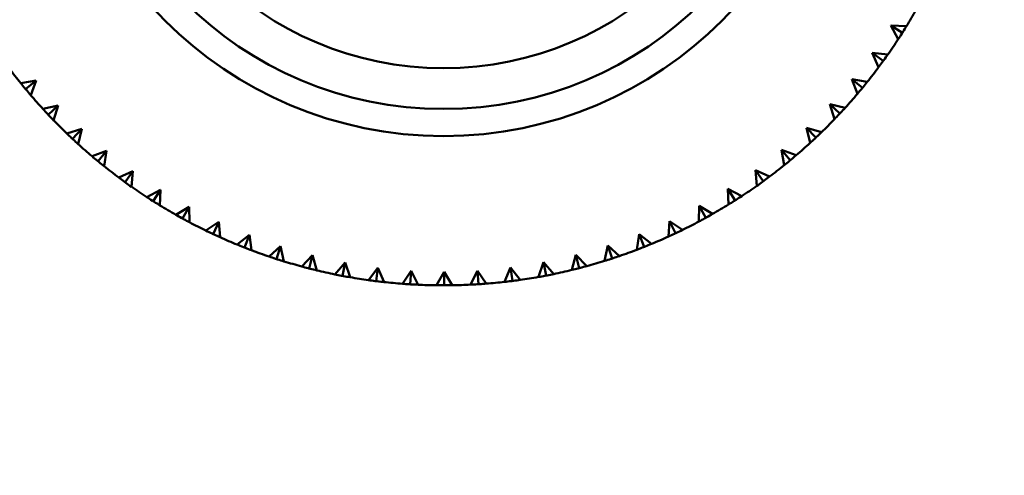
# Model space of a CAD drawing. Header units: millimetres. Extents: x 209 to 1990, y 91 to 2957.
# Tile 9 of 24: x 439 to 475, y 168 to 185. Entities that reach past the tile are written whole.
import ezdxf

# ---------------------------------------------------------------- set-up
doc = ezdxf.new("R2010")
doc.units = ezdxf.units.MM
doc.header["$LTSCALE"] = 10
doc.layers.add('Widoczne (ISO)', color=7, linetype='Continuous', lineweight=50)

msp = doc.modelspace()

# ---------------------------------------------------------------- linework, layer by layer
at = {"layer": 'Widoczne (ISO)'}
for p, q in [((471.144, 184.794), (470.721, 185.062)), ((470.988, 184.552), (470.721, 185.062)), ((470.721, 185.062), (471.296, 185.038)), ((470.439, 183.754), (470.034, 184.047)), ((470.269, 183.522), (470.034, 184.047)), ((470.034, 184.047), (470.606, 183.988)), ((438.668, 182.937), (439.235, 183.033)), ((438.85, 182.714), (439.235, 183.033)), ((439.235, 183.033), (439.035, 182.494)), ((469.671, 182.76), (469.285, 183.078)), ((469.486, 182.54), (469.285, 183.078)), ((469.285, 183.078), (469.852, 182.983)), ((439.487, 181.984), (440.046, 182.116)), ((439.682, 181.773), (440.046, 182.116)), ((440.046, 182.116), (439.881, 181.565)), ((468.841, 181.816), (468.476, 182.158)), ((468.643, 181.608), (468.476, 182.158)), ((468.476, 182.158), (469.036, 182.028)), ((440.364, 181.084), (440.914, 181.251)), ((440.572, 180.886), (440.914, 181.251)), ((440.914, 181.251), (440.783, 180.691)), ((467.954, 180.927), (467.611, 181.291)), ((467.743, 180.731), (467.611, 181.291)), ((467.611, 181.291), (468.162, 181.125)), ((441.295, 180.241), (441.834, 180.442)), ((441.516, 180.056), (441.834, 180.442)), ((441.834, 180.442), (441.739, 179.875)), ((467.013, 180.094), (466.693, 180.479)), ((466.79, 179.912), (466.693, 180.479)), ((466.693, 180.479), (467.233, 180.28)), ((442.278, 179.458), (442.803, 179.693)), ((442.51, 179.288), (442.803, 179.693)), ((442.803, 179.693), (442.744, 179.121)), ((466.021, 179.323), (465.727, 179.727)), ((465.788, 179.155), (465.727, 179.727)), ((465.727, 179.727), (466.252, 179.494)), ((443.308, 178.739), (443.817, 179.006)), ((443.55, 178.583), (443.817, 179.006)), ((443.817, 179.006), (443.794, 178.431)), ((464.983, 178.615), (464.714, 179.037)), ((464.739, 178.462), (464.714, 179.037)), ((464.714, 179.037), (465.224, 178.771)), ((444.381, 178.085), (444.873, 178.384)), ((444.632, 177.945), (444.873, 178.384)), ((444.873, 178.384), (444.885, 177.809)), ((463.65, 177.837), (463.661, 178.412)), ((463.902, 177.974), (463.661, 178.412)), ((463.661, 178.412), (464.153, 178.115)), ((445.493, 177.5), (445.965, 177.829)), ((445.753, 177.376), (445.965, 177.829)), ((445.965, 177.829), (446.014, 177.256)), ((462.523, 177.281), (462.57, 177.854)), ((462.784, 177.402), (462.57, 177.854)), ((462.57, 177.854), (463.043, 177.526)), ((446.64, 176.987), (447.09, 177.344)), ((446.907, 176.879), (447.09, 177.344)), ((447.09, 177.344), (447.175, 176.776)), ((461.364, 176.797), (461.447, 177.366)), ((461.631, 176.901), (461.447, 177.366)), ((461.447, 177.366), (461.898, 177.009)), ((447.816, 176.546), (448.243, 176.931)), ((448.089, 176.455), (448.243, 176.931)), ((448.243, 176.931), (448.363, 176.369)), ((460.176, 176.386), (460.295, 176.949)), ((460.45, 176.474), (460.295, 176.949)), ((460.295, 176.949), (460.723, 176.565)), ((449.018, 176.18), (449.42, 176.591)), ((449.296, 176.107), (449.42, 176.591)), ((449.42, 176.591), (449.575, 176.038)), ((450.241, 175.89), (450.616, 176.326)), ((450.523, 175.834), (450.616, 176.326)), ((450.616, 176.326), (450.806, 175.783)), ((457.736, 175.793), (457.924, 176.336)), ((458.018, 175.845), (457.924, 176.336)), ((457.924, 176.336), (458.3, 175.902)), ((458.965, 176.051), (459.119, 176.606)), ((459.244, 176.121), (459.119, 176.606)), ((459.119, 176.606), (459.522, 176.195)), ((451.479, 175.677), (451.826, 176.136)), ((451.764, 175.64), (451.826, 176.136)), ((451.826, 176.136), (452.05, 175.606)), ((452.728, 175.543), (453.046, 176.022)), ((453.015, 175.523), (453.046, 176.022)), ((453.046, 176.022), (453.302, 175.508)), ((453.984, 175.487), (454.27, 175.986)), ((454.271, 175.486), (454.27, 175.986)), ((454.27, 175.986), (454.559, 175.488)), ((455.24, 175.511), (455.495, 176.026)), ((455.527, 175.527), (455.495, 176.026)), ((455.495, 176.026), (455.814, 175.548)), ((456.492, 175.613), (456.714, 176.143)), ((456.778, 175.647), (456.714, 176.143)), ((456.714, 176.143), (457.062, 175.686))]:
    msp.add_line(p, q, dxfattribs=at)
for radius in [50, 14.5, 13.5, 12]:
    msp.add_circle((454.241, 195.486), radius, dxfattribs=at)
for start, end in [(328.509, 330.4618), (324.909, 326.8618), (321.309, 323.2618), (216.909, 218.8618), (220.509, 222.4618), (317.709, 319.6618), (224.109, 226.0618), (314.109, 316.0618), (227.709, 229.6618), (310.509, 312.4618), (306.909, 308.8618), (231.309, 233.2618), (234.909, 236.8618), (303.309, 305.2618), (299.709, 301.6618), (238.509, 240.4618), (242.109, 244.0618), (296.109, 298.0618), (245.709, 247.6618), (292.509, 294.4618), (249.309, 251.2618), (288.909, 290.8618), (252.909, 254.8618), (285.309, 287.2618), (256.509, 258.4618), (281.709, 283.6618), (260.109, 262.0618), (263.709, 265.6618), (274.509, 276.4618), (278.109, 280.0618), (267.309, 269.2618), (270.909, 272.8618)]:
    msp.add_arc((454.241, 195.486), 20, start, end, dxfattribs=at)
for points, knots in [([(471.296, 185.038), (471.253, 184.968), (471.209, 184.898), (471.158, 184.817), (471.151, 184.805), (471.144, 184.794)], [0.01597845, 0.01597845, 0.01597845, 0.01597845, 0.06606705, 0.06606705, 0.07409033, 0.07409033, 0.07409033, 0.07409033]), ([(471.144, 184.794), (471.137, 184.783), (471.13, 184.772), (471.078, 184.691), (471.034, 184.622), (470.988, 184.552)], [0.05804162, 0.05804162, 0.05804162, 0.05804162, 0.06605559, 0.06605559, 0.11615352, 0.11615352, 0.11615352, 0.11615352]), ([(470.606, 183.988), (470.559, 183.921), (470.511, 183.853), (470.455, 183.775), (470.447, 183.765), (470.439, 183.754)], [0.01597845, 0.01597845, 0.01597845, 0.01597845, 0.06606705, 0.06606705, 0.07409033, 0.07409033, 0.07409033, 0.07409033]), ([(470.439, 183.754), (470.431, 183.743), (470.424, 183.733), (470.367, 183.655), (470.318, 183.589), (470.269, 183.522)], [0.05804162, 0.05804162, 0.05804162, 0.05804162, 0.06605559, 0.06605559, 0.11615352, 0.11615352, 0.11615352, 0.11615352]), ([(438.85, 182.714), (438.842, 182.724), (438.833, 182.735), (438.772, 182.808), (438.72, 182.872), (438.668, 182.937)], [0.05804162, 0.05804162, 0.05804162, 0.05804162, 0.06605559, 0.06605559, 0.11615352, 0.11615352, 0.11615352, 0.11615352]), ([(469.852, 182.983), (469.8, 182.919), (469.748, 182.855), (469.687, 182.781), (469.679, 182.77), (469.671, 182.76)], [0.01597845, 0.01597845, 0.01597845, 0.01597845, 0.06606705, 0.06606705, 0.07409033, 0.07409033, 0.07409033, 0.07409033]), ([(439.035, 182.494), (438.982, 182.557), (438.928, 182.62), (438.867, 182.694), (438.859, 182.704), (438.85, 182.714)], [0.01597845, 0.01597845, 0.01597845, 0.01597845, 0.06606705, 0.06606705, 0.07409033, 0.07409033, 0.07409033, 0.07409033]), ([(469.671, 182.76), (469.662, 182.75), (469.654, 182.74), (469.593, 182.666), (469.539, 182.603), (469.486, 182.54)], [0.05804162, 0.05804162, 0.05804162, 0.05804162, 0.06605559, 0.06605559, 0.11615352, 0.11615352, 0.11615352, 0.11615352]), ([(439.682, 181.773), (439.673, 181.783), (439.664, 181.792), (439.599, 181.862), (439.542, 181.923), (439.487, 181.984)], [0.05804162, 0.05804162, 0.05804162, 0.05804162, 0.06605559, 0.06605559, 0.11615352, 0.11615352, 0.11615352, 0.11615352]), ([(439.881, 181.565), (439.824, 181.624), (439.766, 181.684), (439.701, 181.754), (439.691, 181.763), (439.682, 181.773)], [0.01597845, 0.01597845, 0.01597845, 0.01597845, 0.06606705, 0.06606705, 0.07409033, 0.07409033, 0.07409033, 0.07409033]), ([(468.841, 181.816), (468.832, 181.807), (468.823, 181.797), (468.757, 181.727), (468.7, 181.667), (468.643, 181.608)], [0.05804162, 0.05804162, 0.05804162, 0.05804162, 0.06605559, 0.06605559, 0.11615352, 0.11615352, 0.11615352, 0.11615352]), ([(469.036, 182.028), (468.98, 181.967), (468.925, 181.906), (468.859, 181.836), (468.85, 181.826), (468.841, 181.816)], [0.01597845, 0.01597845, 0.01597845, 0.01597845, 0.06606705, 0.06606705, 0.07409033, 0.07409033, 0.07409033, 0.07409033]), ([(440.572, 180.886), (440.562, 180.895), (440.553, 180.904), (440.483, 180.97), (440.423, 181.027), (440.364, 181.084)], [0.05804162, 0.05804162, 0.05804162, 0.05804162, 0.06605559, 0.06605559, 0.11615352, 0.11615352, 0.11615352, 0.11615352]), ([(468.162, 181.125), (468.103, 181.068), (468.043, 181.011), (467.973, 180.945), (467.964, 180.936), (467.954, 180.927)], [0.01597845, 0.01597845, 0.01597845, 0.01597845, 0.06606705, 0.06606705, 0.07409033, 0.07409033, 0.07409033, 0.07409033]), ([(440.783, 180.691), (440.722, 180.746), (440.662, 180.802), (440.591, 180.868), (440.582, 180.877), (440.572, 180.886)], [0.01597845, 0.01597845, 0.01597845, 0.01597845, 0.06606705, 0.06606705, 0.07409033, 0.07409033, 0.07409033, 0.07409033]), ([(467.954, 180.927), (467.944, 180.918), (467.935, 180.909), (467.865, 180.843), (467.804, 180.787), (467.743, 180.731)], [0.05804162, 0.05804162, 0.05804162, 0.05804162, 0.06605559, 0.06605559, 0.11615352, 0.11615352, 0.11615352, 0.11615352]), ([(467.233, 180.28), (467.17, 180.226), (467.107, 180.173), (467.033, 180.111), (467.023, 180.103), (467.013, 180.094)], [0.01597845, 0.01597845, 0.01597845, 0.01597845, 0.06606705, 0.06606705, 0.07409033, 0.07409033, 0.07409033, 0.07409033]), ([(441.516, 180.056), (441.506, 180.065), (441.495, 180.073), (441.422, 180.134), (441.358, 180.187), (441.295, 180.241)], [0.05804162, 0.05804162, 0.05804162, 0.05804162, 0.06605559, 0.06605559, 0.11615352, 0.11615352, 0.11615352, 0.11615352]), ([(441.739, 179.875), (441.674, 179.927), (441.61, 179.979), (441.536, 180.04), (441.526, 180.048), (441.516, 180.056)], [0.01597845, 0.01597845, 0.01597845, 0.01597845, 0.06606705, 0.06606705, 0.07409033, 0.07409033, 0.07409033, 0.07409033]), ([(467.013, 180.094), (467.003, 180.086), (466.992, 180.077), (466.918, 180.016), (466.854, 179.964), (466.79, 179.912)], [0.05804162, 0.05804162, 0.05804162, 0.05804162, 0.06605559, 0.06605559, 0.11615352, 0.11615352, 0.11615352, 0.11615352]), ([(442.51, 179.288), (442.499, 179.296), (442.488, 179.303), (442.411, 179.36), (442.344, 179.409), (442.278, 179.458)], [0.05804162, 0.05804162, 0.05804162, 0.05804162, 0.06605559, 0.06605559, 0.11615352, 0.11615352, 0.11615352, 0.11615352]), ([(442.744, 179.121), (442.676, 179.168), (442.609, 179.216), (442.531, 179.272), (442.52, 179.28), (442.51, 179.288)], [0.01597845, 0.01597845, 0.01597845, 0.01597845, 0.06606705, 0.06606705, 0.07409033, 0.07409033, 0.07409033, 0.07409033]), ([(466.021, 179.323), (466.01, 179.315), (466, 179.307), (465.922, 179.251), (465.855, 179.203), (465.788, 179.155)], [0.05804162, 0.05804162, 0.05804162, 0.05804162, 0.06605559, 0.06605559, 0.11615352, 0.11615352, 0.11615352, 0.11615352]), ([(466.252, 179.494), (466.186, 179.444), (466.12, 179.395), (466.042, 179.338), (466.032, 179.331), (466.021, 179.323)], [0.01597845, 0.01597845, 0.01597845, 0.01597845, 0.06606705, 0.06606705, 0.07409033, 0.07409033, 0.07409033, 0.07409033]), ([(443.55, 178.583), (443.539, 178.59), (443.528, 178.597), (443.447, 178.649), (443.377, 178.693), (443.308, 178.739)], [0.05804162, 0.05804162, 0.05804162, 0.05804162, 0.06605559, 0.06605559, 0.11615352, 0.11615352, 0.11615352, 0.11615352]), ([(443.794, 178.431), (443.724, 178.474), (443.653, 178.518), (443.572, 178.569), (443.561, 178.576), (443.55, 178.583)], [0.01597845, 0.01597845, 0.01597845, 0.01597845, 0.06606705, 0.06606705, 0.07409033, 0.07409033, 0.07409033, 0.07409033]), ([(464.983, 178.615), (464.972, 178.608), (464.961, 178.601), (464.88, 178.55), (464.81, 178.506), (464.739, 178.462)], [0.05804162, 0.05804162, 0.05804162, 0.05804162, 0.06605559, 0.06605559, 0.11615352, 0.11615352, 0.11615352, 0.11615352]), ([(465.224, 178.771), (465.155, 178.726), (465.086, 178.681), (465.005, 178.629), (464.994, 178.622), (464.983, 178.615)], [0.01597845, 0.01597845, 0.01597845, 0.01597845, 0.06606705, 0.06606705, 0.07409033, 0.07409033, 0.07409033, 0.07409033]), ([(444.632, 177.945), (444.621, 177.952), (444.609, 177.958), (444.525, 178.004), (444.453, 178.044), (444.381, 178.085)], [0.05804162, 0.05804162, 0.05804162, 0.05804162, 0.06605559, 0.06605559, 0.11615352, 0.11615352, 0.11615352, 0.11615352]), ([(464.153, 178.115), (464.081, 178.074), (464.01, 178.033), (463.926, 177.987), (463.914, 177.98), (463.902, 177.974)], [0.01597845, 0.01597845, 0.01597845, 0.01597845, 0.06606705, 0.06606705, 0.07409033, 0.07409033, 0.07409033, 0.07409033]), ([(444.885, 177.809), (444.813, 177.847), (444.74, 177.887), (444.656, 177.932), (444.644, 177.939), (444.632, 177.945)], [0.01597845, 0.01597845, 0.01597845, 0.01597845, 0.06606705, 0.06606705, 0.07409033, 0.07409033, 0.07409033, 0.07409033]), ([(463.902, 177.974), (463.891, 177.967), (463.879, 177.961), (463.795, 177.915), (463.723, 177.876), (463.65, 177.837)], [0.05804162, 0.05804162, 0.05804162, 0.05804162, 0.06605559, 0.06605559, 0.11615352, 0.11615352, 0.11615352, 0.11615352]), ([(445.753, 177.376), (445.741, 177.382), (445.729, 177.388), (445.642, 177.429), (445.568, 177.464), (445.493, 177.5)], [0.05804162, 0.05804162, 0.05804162, 0.05804162, 0.06605559, 0.06605559, 0.11615352, 0.11615352, 0.11615352, 0.11615352]), ([(446.014, 177.256), (445.939, 177.29), (445.864, 177.325), (445.777, 177.365), (445.765, 177.371), (445.753, 177.376)], [0.01597845, 0.01597845, 0.01597845, 0.01597845, 0.06606705, 0.06606705, 0.07409033, 0.07409033, 0.07409033, 0.07409033]), ([(462.784, 177.402), (462.772, 177.396), (462.76, 177.391), (462.673, 177.35), (462.598, 177.315), (462.523, 177.281)], [0.05804162, 0.05804162, 0.05804162, 0.05804162, 0.06605559, 0.06605559, 0.11615352, 0.11615352, 0.11615352, 0.11615352]), ([(463.043, 177.526), (462.969, 177.49), (462.894, 177.454), (462.808, 177.413), (462.796, 177.407), (462.784, 177.402)], [0.01597845, 0.01597845, 0.01597845, 0.01597845, 0.06606705, 0.06606705, 0.07409033, 0.07409033, 0.07409033, 0.07409033]), ([(446.907, 176.879), (446.894, 176.884), (446.882, 176.889), (446.793, 176.924), (446.716, 176.955), (446.64, 176.987)], [0.05804162, 0.05804162, 0.05804162, 0.05804162, 0.06605559, 0.06605559, 0.11615352, 0.11615352, 0.11615352, 0.11615352]), ([(461.898, 177.009), (461.822, 176.978), (461.745, 176.946), (461.656, 176.911), (461.644, 176.906), (461.631, 176.901)], [0.01597845, 0.01597845, 0.01597845, 0.01597845, 0.06606705, 0.06606705, 0.07409033, 0.07409033, 0.07409033, 0.07409033]), ([(447.175, 176.776), (447.098, 176.805), (447.02, 176.834), (446.931, 176.869), (446.919, 176.874), (446.907, 176.879)], [0.01597845, 0.01597845, 0.01597845, 0.01597845, 0.06606705, 0.06606705, 0.07409033, 0.07409033, 0.07409033, 0.07409033]), ([(461.631, 176.901), (461.619, 176.896), (461.607, 176.891), (461.518, 176.856), (461.441, 176.826), (461.364, 176.797)], [0.05804162, 0.05804162, 0.05804162, 0.05804162, 0.06605559, 0.06605559, 0.11615352, 0.11615352, 0.11615352, 0.11615352]), ([(448.089, 176.455), (448.077, 176.459), (448.064, 176.463), (447.973, 176.493), (447.895, 176.519), (447.816, 176.546)], [0.05804162, 0.05804162, 0.05804162, 0.05804162, 0.06605559, 0.06605559, 0.11615352, 0.11615352, 0.11615352, 0.11615352]), ([(448.363, 176.369), (448.285, 176.393), (448.206, 176.418), (448.115, 176.447), (448.102, 176.451), (448.089, 176.455)], [0.01597845, 0.01597845, 0.01597845, 0.01597845, 0.06606705, 0.06606705, 0.07409033, 0.07409033, 0.07409033, 0.07409033]), ([(460.45, 176.474), (460.437, 176.47), (460.425, 176.466), (460.334, 176.436), (460.255, 176.411), (460.176, 176.386)], [0.05804162, 0.05804162, 0.05804162, 0.05804162, 0.06605559, 0.06605559, 0.11615352, 0.11615352, 0.11615352, 0.11615352]), ([(460.723, 176.565), (460.645, 176.538), (460.566, 176.512), (460.475, 176.482), (460.463, 176.478), (460.45, 176.474)], [0.01597845, 0.01597845, 0.01597845, 0.01597845, 0.06606705, 0.06606705, 0.07409033, 0.07409033, 0.07409033, 0.07409033]), ([(449.296, 176.107), (449.284, 176.11), (449.271, 176.113), (449.178, 176.137), (449.098, 176.158), (449.018, 176.18)], [0.05804162, 0.05804162, 0.05804162, 0.05804162, 0.06605559, 0.06605559, 0.11615352, 0.11615352, 0.11615352, 0.11615352]), ([(449.575, 176.038), (449.495, 176.057), (449.415, 176.077), (449.322, 176.1), (449.309, 176.103), (449.296, 176.107)], [0.01597845, 0.01597845, 0.01597845, 0.01597845, 0.06606705, 0.06606705, 0.07409033, 0.07409033, 0.07409033, 0.07409033]), ([(458.3, 175.902), (458.219, 175.885), (458.138, 175.869), (458.044, 175.851), (458.031, 175.848), (458.018, 175.845)], [0.01597845, 0.01597845, 0.01597845, 0.01597845, 0.06606705, 0.06606705, 0.07409033, 0.07409033, 0.07409033, 0.07409033]), ([(459.244, 176.121), (459.231, 176.118), (459.218, 176.115), (459.125, 176.091), (459.045, 176.071), (458.965, 176.051)], [0.05804162, 0.05804162, 0.05804162, 0.05804162, 0.06605559, 0.06605559, 0.11615352, 0.11615352, 0.11615352, 0.11615352]), ([(459.522, 176.195), (459.442, 176.174), (459.362, 176.152), (459.27, 176.128), (459.257, 176.125), (459.244, 176.121)], [0.01597845, 0.01597845, 0.01597845, 0.01597845, 0.06606705, 0.06606705, 0.07409033, 0.07409033, 0.07409033, 0.07409033]), ([(450.523, 175.834), (450.51, 175.837), (450.497, 175.839), (450.403, 175.857), (450.322, 175.873), (450.241, 175.89)], [0.05804162, 0.05804162, 0.05804162, 0.05804162, 0.06605559, 0.06605559, 0.11615352, 0.11615352, 0.11615352, 0.11615352]), ([(450.806, 175.783), (450.724, 175.797), (450.643, 175.812), (450.549, 175.829), (450.536, 175.832), (450.523, 175.834)], [0.01597845, 0.01597845, 0.01597845, 0.01597845, 0.06606705, 0.06606705, 0.07409033, 0.07409033, 0.07409033, 0.07409033]), ([(451.764, 175.64), (451.751, 175.641), (451.738, 175.643), (451.643, 175.655), (451.561, 175.666), (451.479, 175.677)], [0.05804162, 0.05804162, 0.05804162, 0.05804162, 0.06605559, 0.06605559, 0.11615352, 0.11615352, 0.11615352, 0.11615352]), ([(452.05, 175.606), (451.968, 175.615), (451.886, 175.625), (451.79, 175.636), (451.777, 175.638), (451.764, 175.64)], [0.01597845, 0.01597845, 0.01597845, 0.01597845, 0.06606705, 0.06606705, 0.07409033, 0.07409033, 0.07409033, 0.07409033]), ([(453.015, 175.523), (453.002, 175.524), (452.989, 175.525), (452.893, 175.531), (452.811, 175.537), (452.728, 175.543)], [0.05804162, 0.05804162, 0.05804162, 0.05804162, 0.06605559, 0.06605559, 0.11615352, 0.11615352, 0.11615352, 0.11615352]), ([(455.814, 175.548), (455.731, 175.541), (455.649, 175.535), (455.553, 175.529), (455.54, 175.528), (455.527, 175.527)], [0.01597845, 0.01597845, 0.01597845, 0.01597845, 0.06606705, 0.06606705, 0.07409033, 0.07409033, 0.07409033, 0.07409033]), ([(456.778, 175.647), (456.764, 175.645), (456.751, 175.644), (456.656, 175.632), (456.574, 175.622), (456.492, 175.613)], [0.05804162, 0.05804162, 0.05804162, 0.05804162, 0.06605559, 0.06605559, 0.11615352, 0.11615352, 0.11615352, 0.11615352]), ([(457.062, 175.686), (456.981, 175.674), (456.899, 175.663), (456.804, 175.65), (456.791, 175.649), (456.778, 175.647)], [0.01597845, 0.01597845, 0.01597845, 0.01597845, 0.06606705, 0.06606705, 0.07409033, 0.07409033, 0.07409033, 0.07409033]), ([(458.018, 175.845), (458.005, 175.843), (457.992, 175.841), (457.898, 175.823), (457.817, 175.808), (457.736, 175.793)], [0.05804162, 0.05804162, 0.05804162, 0.05804162, 0.06605559, 0.06605559, 0.11615352, 0.11615352, 0.11615352, 0.11615352]), ([(453.302, 175.508), (453.22, 175.512), (453.137, 175.516), (453.042, 175.522), (453.028, 175.522), (453.015, 175.523)], [0.01597845, 0.01597845, 0.01597845, 0.01597845, 0.06606705, 0.06606705, 0.07409033, 0.07409033, 0.07409033, 0.07409033]), ([(454.271, 175.486), (454.258, 175.486), (454.245, 175.486), (454.149, 175.486), (454.066, 175.486), (453.984, 175.487)], [0.05804162, 0.05804162, 0.05804162, 0.05804162, 0.06605559, 0.06605559, 0.11615352, 0.11615352, 0.11615352, 0.11615352]), ([(454.559, 175.488), (454.476, 175.487), (454.393, 175.486), (454.298, 175.486), (454.284, 175.486), (454.271, 175.486)], [0.01597845, 0.01597845, 0.01597845, 0.01597845, 0.06606705, 0.06606705, 0.07409033, 0.07409033, 0.07409033, 0.07409033]), ([(455.527, 175.527), (455.514, 175.526), (455.5, 175.525), (455.405, 175.519), (455.322, 175.515), (455.24, 175.511)], [0.05804162, 0.05804162, 0.05804162, 0.05804162, 0.06605559, 0.06605559, 0.11615352, 0.11615352, 0.11615352, 0.11615352])]:
    msp.add_open_spline(points, degree=3, knots=knots, dxfattribs=at)

doc.saveas('drawing.dxf')
